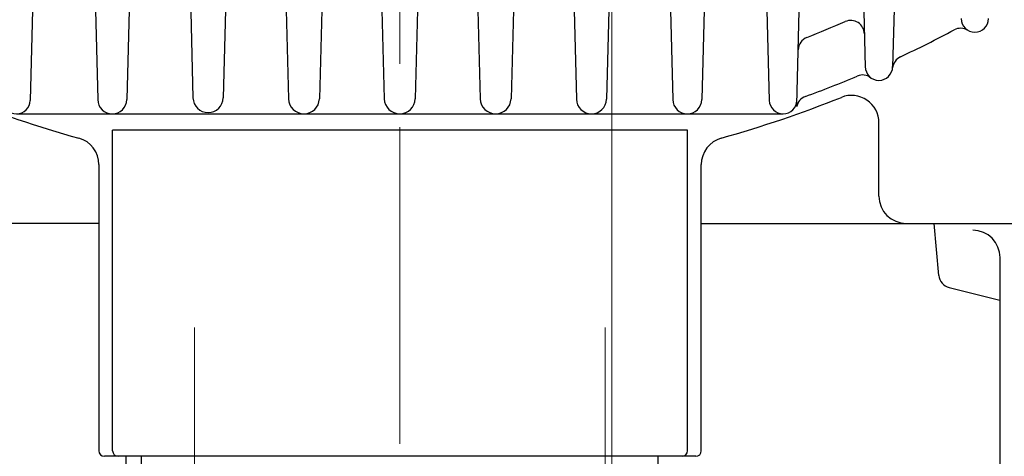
# Model space of a CAD drawing. Header units: millimetres. Extents: x 0 to 1735, y 0 to 1188.
# Tile 41 of 138: x 202 to 274, y 683 to 715. Entities that reach past the tile are written whole.
import ezdxf

# ---------------------------------------------------------------- set-up
doc = ezdxf.new("R2010")
doc.units = ezdxf.units.MM
doc.header["$LTSCALE"] = 0.727559
doc.linetypes.add('CENTER', pattern=[50.8, 31.75, -6.35, 6.35, -6.35])
doc.layers.add('NoLayerName_001', color=7, linetype='Continuous')
doc.layers.add('NoLayerName_007', color=7, linetype='Continuous')
doc.styles.get("Standard").update_dxf_attribs({"font": 'txt', "bigfont": 'extfont2'})
doc.dimstyles.get("Standard").update_dxf_attribs({"dimtxt": 2.5, "dimasz": 2.5, "dimexe": 1, "dimexo": 1, "dimtad": 1, "dimdec": 3, "dimzin": 0, "dimdsep": 46, "dimtxsty": 'Standard', "dimcen": 2.5, "dimadec": 3, "dimazin": 0, "dimtfac": 0.75, "dimtdec": 3, "dimtmove": 0, "dimatfit": 3, "dimfxl": 1, "dimarcsym": 0})

# ---------------------------------------------------------------- blocks, each defined once
blk = doc.blocks.new('_OPEN30')
at = {"color": 0, "linetype": 'ByBlock', "lineweight": -2}
for p, q in [((-1, 0.267949), (0, 0)), ((0, 0), (-1, -0.267949)), ((0, 0), (-1, 0))]:
    blk.add_line(p, q, dxfattribs=at)
blk = doc.blocks.new('*D149')
at = {"layer": 'Defpoints', "color": 0}
for p in [(245.5, 727.25), (230, 610), (245.5, 580)]:
    blk.add_point(p, dxfattribs=at)
at = {"layer": 'NoLayerName_001', "color": 0, "linetype": 'Continuous', "lineweight": 13}
for p, q in [((245.5, 723.25), (245.5, 576)), ((230, 606), (230, 576)), ((222, 580), (214, 580)), ((230, 580), (245.5, 580)), ((245.5, 580), (291.292, 580)), ((253.5, 580), (261.5, 580))]:
    blk.add_line(p, q, dxfattribs=at)
at = {"layer": 'NoLayerName_001', "color": 0, "lineweight": 13, "xscale": 8, "yscale": 8, "zscale": 8}
blk.add_blockref('_OPEN30', (230, 580), dxfattribs=at)
at = {"layer": 'NoLayerName_001', "color": 0, "lineweight": 13, "xscale": 8, "yscale": 8, "zscale": 8, "rotation": 180}
blk.add_blockref('_OPEN30', (245.5, 580), dxfattribs=at)
at = {"layer": 'NoLayerName_001', "color": 0, "lineweight": 13, "insert": (276.396, 591.629), "char_height": 12.8, "attachment_point": 5}
blk.add_mtext('\\W0.8594;１６', dxfattribs=at)

msp = doc.modelspace()

# ---------------------------------------------------------------- linework, layer by layer
at = {"layer": 'NoLayerName_001', "color": 4, "linetype": 'CENTER', "lineweight": 13}
for p, q in [((230, 610), (230, 786.50000009)), ((215.00000031, 669.3), (215.00000031, 694.3)), ((245.00000031, 669.3), (245.00000031, 694.3))]:
    msp.add_line(p, q, dxfattribs=at)
at = {"layer": 'NoLayerName_001', "color": 7, "linetype": 'Continuous', "lineweight": 25}
for p, q in [((267.29869045, 761.02618568), (265.99965732, 711.41811209)), ((258.9996573, 708.65961941), (260.35513974, 760.42340507)), ((262.71191869, 760.62103892), (264.00034268, 711.41811209)), ((220.86992439, 747.42811459), (221.87365367, 709.09723977)), ((225.1241348, 747.20124423), (224.12634633, 709.09723977)), ((227.86999075, 747.14022311), (228.86598573, 709.10470955)), ((232.13000925, 747.14022311), (231.13401427, 709.10470955)), ((218.08349262, 746.51101114), (217.10557205, 709.16573107)), ((203.93886861, 744.52665122), (203.00810046, 708.98204975)), ((207.00661323, 744.5261787), (207.93594156, 709.0365616)), ((210.99338677, 744.5261787), (210.06405844, 709.0365616)), ((213.96848205, 744.5261787), (214.89442795, 709.16573107)), ((239.05513261, 744.56615695), (238.12634633, 709.09723977)), ((252.95434585, 743.03526609), (252.06405844, 709.0365616)), ((234.99829317, 742.52590869), (235.87365367, 709.09723977)), ((256.11324708, 742.53643351), (256.99189954, 708.98204974)), ((242.31482169, 731.30000147), (242.89681222, 709.07467971)), ((245.68517831, 731.30000147), (245.10318778, 709.07467971)), ((249.35295287, 731.30000147), (249.93594156, 709.0365616)), ((202, 708.00000176), (257.99999999, 708.00000176)), ((265, 702.00000176), (265, 707.34408848)), ((208.02186668, 700.00000176), (167.399, 700.00000176)), ((252.02186668, 700.00000176), (292.6, 700.00000176)), ((269.37531731, 696.21010525), (269.04374433, 700.00000176)), ((273.85, 670.35000176), (273.85, 697.50000176)), ((270.12897639, 695.32711849), (273.84021822, 694.39930803))]:
    msp.add_line(p, q, dxfattribs=at)
at = {"layer": 'NoLayerName_001', "color": 4, "linetype": 'Continuous', "lineweight": 25}
for p, q in [((251.02186668, 706.79991033), (209.02186668, 706.79991033)), ((209.02186668, 683.4), (209.02186668, 706.79991033)), ((251.02186668, 683.4), (251.02186668, 706.79991033)), ((208.02186668, 704.29702456), (208.02186668, 683.4)), ((252.02186668, 683.4), (252.02186668, 704.29702456)), ((251.62186668, 683), (208.42186668, 683))]:
    msp.add_line(p, q, dxfattribs=at)
at = {"layer": 'NoLayerName_001', "color": 7, "linetype": 'Continuous', "lineweight": 25}
for centre, radius, start, end in [((272, 714.9533496), 1, 180, 0), ((230, 790.00000176), 82, 291.2664338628, 293.380412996), ((262.93723245, 713.81510353), 1, 1.5, 113.380412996), ((270.95971907, 713.24518814), 1, 58.6583258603, 118.0863276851), ((260.10454376, 712.65198016), 1, 111.2664338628, 178.5), ((230, 790.00000176), 86, 295.1623718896, 298.0863276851), ((266.99109228, 711.25573789), 1, 115.1623718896, 174.5903737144), ((265, 711.44428904), 1, 180, 0), ((230, 790.00000176), 86, 290.1481147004, 292.8677472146), ((263.80866435, 709.83782729), 1, 53.4397453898, 112.8677472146), ((230, 790.00000176), 87, 248.2358680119, 254.369658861), ((216, 709.19468149), 1.10595103, 181.5, 358.5), ((230, 790.00000176), 87, 285.6580757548, 291.7641319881), ((259.96699227, 708.3239381), 1, 110.1481147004, 169.5761165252), ((263, 707.34408848), 2, 0, 111.7641319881), ((202, 709.00844779), 1.00844603, 181.5, 358.5), ((209, 709.06442495), 1.06442319, 181.5, 358.5), ((223, 709.12673419), 1.12673243, 181.5, 358.5), ((230, 709.13440476), 1.134403, 181.5, 358.5), ((237, 709.12673419), 1.12673243, 181.5, 358.5), ((244, 709.1035677), 1.10356595, 181.5, 358.5), ((251, 709.06442495), 1.06442319, 181.5, 358.5), ((257.99999999, 709.00844777), 1.00844602, 181.5, 358.5), ((206.02186668, 704.29702456), 2, 0, 74.3557903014), ((254.02186668, 704.29702456), 2, 105.6442096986, 180), ((267, 702.00000176), 2, 180, 270), ((271.85, 697.50000176), 2, 0, 90), ((270.37151201, 696.29726099), 1, 185, 255.9637565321)]:
    msp.add_arc(centre, radius, start, end, dxfattribs=at)
at = {"layer": 'NoLayerName_001', "color": 4, "linetype": 'Continuous', "lineweight": 25}
for centre, start, end in [((208.42186668, 683.4), 180, 270), ((209.42186668, 683.4), 180, 270), ((250.62186668, 683.4), 270, 0), ((251.62186668, 683.4), 270, 0)]:
    msp.add_arc(centre, 0.4, start, end, dxfattribs=at)
at = {"layer": 'NoLayerName_007', "color": 6, "linetype": 'Continuous', "lineweight": 25}
for p, q in [((210, 683), (210, 664.7)), ((211.12541391, 678.5), (211.12541391, 683)), ((248.87458609, 678.5), (248.87458609, 683))]:
    msp.add_line(p, q, dxfattribs=at)

# ---------------------------------------------------------------- dimensions: what is measured, and where the dimension line sits
at = {"layer": 'NoLayerName_001', "color": 3, "linetype": 'Continuous', "lineweight": 13}
dim = msp.add_linear_dim(base=(245.5, 580), p1=(230, 610), p2=(245.5, 727.25000052), text='\\W0.8594;１６', dimstyle='Standard', override={"dimtxt": 12.8, "dimasz": 8, "dimexe": 4, "dimexo": 4, "dimgap": 4, "dimdec": 8, "dimzin": 8, "dimblk": 'OPEN30', "dimclrd": 0, "dimclre": 0, "dimclrt": 0, "dimtp": 0, "dimtm": 0, "dimlwd": 13, "dimlwe": 13}, dxfattribs=at)
dim.commit()
dim.dimension.update_dxf_attribs({"geometry": '*D149', "text_midpoint": (276.39581712, 580), "dimtype": 160})

doc.saveas('drawing.dxf')
